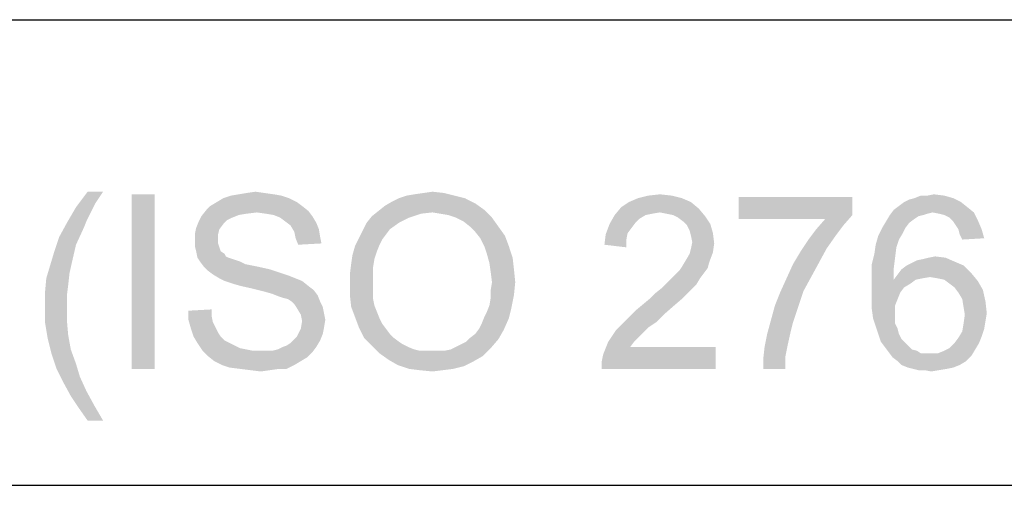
# Paper-space layout '61767N-2-A-2_1_2' of a CAD drawing. Header units: millimetres. Extents: x 0 to 594, y 1 to 420.
# Tile 32 of 83: x 441.41 to 449.88, y 59.66 to 63.66. Entities that reach past the tile are written whole.
import ezdxf

# ---------------------------------------------------------------- set-up
doc = ezdxf.new("R2010")
doc.units = ezdxf.units.MM
doc.header["$LTSCALE"] = 32.67
doc.layers.add('61767N-2-A-2_DXF_FORMAT', color=7, linetype='CONTINUOUS')
doc.layers.add('DETAIL', color=7, linetype='CONTINUOUS')

psp = doc.layouts.new('61767N-2-A-2_1_2')

# ---------------------------------------------------------------- linework, layer by layer
at = {"layer": '61767N-2-A-2_DXF_FORMAT', "color": 2, "linetype": 'Continuous'}
for p, q in [((409, 63.662), (584, 63.662)), ((409, 59.662), (484, 59.662))]:
    psp.add_line(p, q, dxfattribs=at)
at = {"layer": 'DETAIL', "color": 2, "linetype": 'Continuous'}
for points in [[(442.1323, 62.1842), (442.0656, 62.0842), (441.899, 62.0509)], [(442.1323, 62.1842), (441.899, 62.0509), (441.999, 62.1842)], [(442.5767, 62.162), (442.3767, 60.662), (442.3767, 62.162)], [(442.3767, 60.662), (442.5767, 62.162), (442.5767, 60.662)], [(443.599, 62.162), (443.2323, 62.1509), (443.299, 62.162)], [(443.2323, 62.1509), (443.599, 62.162), (443.6656, 62.1509)], [(443.5212, 62.1731), (443.299, 62.162), (443.3656, 62.1731)], [(443.299, 62.162), (443.5212, 62.1731), (443.599, 62.162)], [(443.3656, 62.1731), (443.4434, 62.1842), (443.5212, 62.1731)], [(444.7434, 62.1509), (444.8101, 62.162), (445.0656, 62.1731)], [(444.7434, 62.1509), (445.0656, 62.1731), (445.1545, 62.1509)], [(445.0656, 62.1731), (444.8101, 62.162), (444.8879, 62.1731)], [(444.8879, 62.1731), (444.9656, 62.1842), (445.0656, 62.1731)], [(446.8212, 62.1509), (446.9212, 62.162), (447.0212, 62.1509)], [(449.2212, 62.1509), (449.2767, 62.162), (449.3656, 62.1509)], [(441.899, 62.0509), (442.0656, 62.0842), (442.0212, 61.9953)], [(443.799, 62.0953), (443.0545, 62.062), (443.1101, 62.0953)], [(443.0545, 62.062), (443.799, 62.0953), (443.8434, 62.062)], [(443.7323, 62.1287), (443.1101, 62.0953), (443.1656, 62.1287)], [(443.1101, 62.0953), (443.7323, 62.1287), (443.799, 62.0953)], [(443.6656, 62.1509), (443.1656, 62.1287), (443.2323, 62.1509)], [(443.1656, 62.1287), (443.6656, 62.1509), (443.7323, 62.1287)], [(445.3323, 62.0842), (444.5545, 62.062), (444.6101, 62.0953)], [(444.5545, 62.062), (445.3323, 62.0842), (445.4101, 62.0287)], [(445.2434, 62.1287), (444.6101, 62.0953), (444.6767, 62.1287)], [(444.6101, 62.0953), (445.2434, 62.1287), (445.3323, 62.0842)], [(445.1545, 62.1509), (444.6767, 62.1287), (444.7434, 62.1509)], [(444.6767, 62.1287), (445.1545, 62.1509), (445.2434, 62.1287)], [(447.1879, 62.0953), (446.5879, 62.0509), (446.6545, 62.0953)], [(446.5879, 62.0509), (447.1879, 62.0953), (447.2545, 62.0398)], [(447.1101, 62.1287), (446.6545, 62.0953), (446.7323, 62.1287)], [(446.6545, 62.0953), (447.1101, 62.1287), (447.1879, 62.0953)], [(447.0212, 62.1509), (446.7323, 62.1287), (446.8212, 62.1509)], [(446.7323, 62.1287), (447.0212, 62.1509), (447.1101, 62.1287)], [(448.5767, 62.1398), (448.5767, 61.9842), (447.599, 61.9509)], [(448.5767, 62.1398), (447.599, 61.9509), (447.599, 62.1398)], [(449.5101, 62.0953), (448.9767, 62.062), (449.0212, 62.0953)], [(448.9767, 62.062), (449.5101, 62.0953), (449.5656, 62.0509)], [(449.0212, 62.0953), (449.0656, 62.1176), (449.4434, 62.1287)], [(449.0212, 62.0953), (449.4434, 62.1287), (449.5101, 62.0953)], [(449.4434, 62.1287), (449.0656, 62.1176), (449.1101, 62.1287)], [(449.2212, 62.1509), (449.3656, 62.1509), (449.1101, 62.1287)], [(449.2212, 62.1509), (449.1101, 62.1287), (449.1656, 62.1509)], [(449.1101, 62.1287), (449.3656, 62.1509), (449.4434, 62.1287)], [(442.0212, 61.9953), (441.8212, 61.9176), (441.899, 62.0509)], [(442.0212, 61.9953), (441.9879, 61.9287), (441.8212, 61.9176)], [(443.4545, 62.0064), (442.9767, 61.9731), (443.0212, 62.0287)], [(443.4545, 62.0064), (443.3656, 61.9953), (442.9767, 61.9731)], [(443.3656, 61.9953), (443.299, 61.9842), (442.9767, 61.9731)], [(443.8434, 62.062), (443.0212, 62.0287), (443.0545, 62.062)], [(443.0212, 62.0287), (443.8434, 62.062), (443.899, 62.0176)], [(443.0212, 62.0287), (443.899, 62.0176), (443.4545, 62.0064)], [(443.5323, 61.9953), (443.4545, 62.0064), (443.899, 62.0176)], [(443.599, 61.9842), (443.5323, 61.9953), (443.899, 62.0176)], [(443.599, 61.9842), (443.899, 62.0176), (443.9323, 61.9731)], [(444.9656, 62.0064), (444.4434, 61.9731), (444.499, 62.0176)], [(444.9656, 62.0064), (444.8656, 61.9953), (444.4434, 61.9731)], [(444.4434, 61.9731), (444.8656, 61.9953), (444.7656, 61.962)], [(445.4101, 62.0287), (444.499, 62.0176), (444.5545, 62.062)], [(444.9656, 62.0064), (444.499, 62.0176), (445.4101, 62.0287)], [(445.0323, 61.9953), (444.9656, 62.0064), (445.4101, 62.0287)], [(445.099, 61.9842), (445.0323, 61.9953), (445.4101, 62.0287)], [(445.1656, 61.962), (445.099, 61.9842), (445.4101, 62.0287)], [(445.1656, 61.962), (445.4101, 62.0287), (445.4767, 61.962)], [(447.2545, 62.0398), (446.5323, 61.9842), (446.5879, 62.0509)], [(447.2545, 62.0398), (446.9212, 62.0064), (446.5323, 61.9842)], [(446.9212, 62.0064), (446.8545, 61.9953), (446.5323, 61.9842)], [(446.5323, 61.9842), (446.8545, 61.9953), (446.799, 61.9842)], [(446.9767, 61.9953), (446.9212, 62.0064), (447.2545, 62.0398)], [(447.0323, 61.9842), (446.9767, 61.9953), (447.2545, 62.0398)], [(447.0323, 61.9842), (447.2545, 62.0398), (447.3101, 61.9731)], [(449.2656, 62.0064), (448.899, 61.9842), (448.9323, 62.0287)], [(449.2656, 62.0064), (449.2212, 61.9953), (448.899, 61.9842)], [(448.899, 61.9842), (449.2212, 61.9953), (449.1879, 61.9842)], [(449.5656, 62.0509), (448.9323, 62.0287), (448.9767, 62.062)], [(449.2656, 62.0064), (448.9323, 62.0287), (449.5656, 62.0509)], [(449.2656, 62.0064), (449.5656, 62.0509), (449.6212, 62.0064)], [(449.6212, 62.0064), (449.3212, 61.9953), (449.2656, 62.0064)], [(449.3656, 61.9842), (449.3212, 61.9953), (449.6212, 62.0064)], [(449.4101, 61.962), (449.3656, 61.9842), (449.6212, 62.0064)], [(449.4101, 61.962), (449.6212, 62.0064), (449.6545, 61.9398)], [(441.9656, 61.8731), (441.7545, 61.7953), (441.8212, 61.9176)], [(441.8212, 61.9176), (441.9879, 61.9287), (441.9656, 61.8731)], [(443.1656, 61.9064), (442.9323, 61.8731), (442.9545, 61.9287)], [(442.9323, 61.8731), (443.1656, 61.9064), (443.1323, 61.862)], [(443.2434, 61.962), (442.9545, 61.9287), (442.9767, 61.9731)], [(443.2434, 61.962), (443.199, 61.9398), (442.9545, 61.9287)], [(442.9545, 61.9287), (443.199, 61.9398), (443.1656, 61.9064)], [(442.9767, 61.9731), (443.299, 61.9842), (443.2434, 61.962)], [(443.9323, 61.9731), (443.6545, 61.962), (443.599, 61.9842)], [(443.699, 61.9287), (443.6545, 61.962), (443.9323, 61.9731)], [(443.699, 61.9287), (443.9323, 61.9731), (443.9656, 61.9176)], [(443.9656, 61.9176), (443.7434, 61.8953), (443.699, 61.9287)], [(443.7434, 61.8953), (443.9656, 61.9176), (443.9879, 61.862)], [(444.6767, 61.9176), (444.599, 61.862), (444.3656, 61.8509)], [(444.6767, 61.9176), (444.3656, 61.8509), (444.399, 61.9176)], [(444.7656, 61.962), (444.399, 61.9176), (444.4434, 61.9731)], [(444.399, 61.9176), (444.7656, 61.962), (444.6767, 61.9176)], [(445.4767, 61.962), (445.2323, 61.9287), (445.1656, 61.962)], [(445.2879, 61.8842), (445.2323, 61.9287), (445.4767, 61.962)], [(445.2879, 61.8842), (445.4767, 61.962), (445.5323, 61.8842)], [(446.6767, 61.8731), (446.4545, 61.8176), (446.4879, 61.9064)], [(446.799, 61.9842), (446.7434, 61.9509), (446.4879, 61.9064)], [(446.799, 61.9842), (446.4879, 61.9064), (446.5323, 61.9842)], [(446.7434, 61.9509), (446.7101, 61.9176), (446.4879, 61.9064)], [(446.4879, 61.9064), (446.7101, 61.9176), (446.6767, 61.8731)], [(447.3101, 61.9731), (447.0767, 61.962), (447.0323, 61.9842)], [(447.1212, 61.9287), (447.0767, 61.962), (447.3101, 61.9731)], [(447.1212, 61.9287), (447.3101, 61.9731), (447.3545, 61.9064)], [(447.3545, 61.9064), (447.1545, 61.8953), (447.1212, 61.9287)], [(447.1767, 61.8509), (447.1545, 61.8953), (447.3545, 61.9064)], [(447.1767, 61.8509), (447.3545, 61.9064), (447.3767, 61.8287)], [(448.3434, 61.9509), (447.599, 61.9509), (448.5767, 61.9842)], [(448.499, 61.8953), (448.2656, 61.862), (448.3434, 61.9509)], [(448.3434, 61.9509), (448.5767, 61.9842), (448.499, 61.8953)], [(449.0656, 61.9176), (448.8323, 61.8731), (448.8656, 61.9287)], [(448.8323, 61.8731), (449.0656, 61.9176), (449.0323, 61.8731)], [(449.1879, 61.9842), (449.1434, 61.9731), (448.8656, 61.9287)], [(449.1879, 61.9842), (448.8656, 61.9287), (448.899, 61.9842)], [(449.1434, 61.9731), (449.1101, 61.9509), (448.8656, 61.9287)], [(448.8656, 61.9287), (449.1101, 61.9509), (449.0656, 61.9176)], [(449.6545, 61.9398), (449.4434, 61.9287), (449.4101, 61.962)], [(449.4656, 61.8953), (449.4434, 61.9287), (449.6545, 61.9398)], [(449.4879, 61.862), (449.4656, 61.8953), (449.6545, 61.9398)], [(449.4879, 61.862), (449.6545, 61.9398), (449.6879, 61.862)], [(441.7545, 61.7953), (441.9656, 61.8731), (441.899, 61.7287)], [(443.1323, 61.862), (442.9212, 61.8176), (442.9323, 61.8731)], [(442.9212, 61.8176), (443.1323, 61.862), (443.1212, 61.8176)], [(443.1212, 61.8176), (443.1212, 61.7731), (442.9212, 61.762)], [(443.1212, 61.8176), (442.9212, 61.762), (442.9212, 61.8176)], [(443.9879, 61.862), (443.7767, 61.8398), (443.7434, 61.8953)], [(443.7767, 61.8398), (443.9879, 61.862), (443.999, 61.7953)], [(443.999, 61.7953), (443.7879, 61.7842), (443.7767, 61.8398)], [(444.5656, 61.8176), (444.3323, 61.7842), (444.3656, 61.8509)], [(444.3323, 61.7842), (444.5656, 61.8176), (444.5323, 61.7731)], [(444.3656, 61.8509), (444.599, 61.862), (444.5656, 61.8176)], [(445.5323, 61.8842), (445.3323, 61.8398), (445.2879, 61.8842)], [(445.3323, 61.8398), (445.5323, 61.8842), (445.5879, 61.8064)], [(445.5879, 61.8064), (445.3767, 61.7842), (445.3323, 61.8398)], [(446.6323, 61.7731), (446.4434, 61.7287), (446.4545, 61.8176)], [(446.6767, 61.8731), (446.6434, 61.8287), (446.4545, 61.8176)], [(446.4545, 61.8176), (446.6434, 61.8287), (446.6323, 61.7731)], [(447.3767, 61.8287), (447.1879, 61.8064), (447.1767, 61.8509)], [(447.199, 61.7509), (447.1879, 61.8064), (447.3767, 61.8287)], [(447.199, 61.7509), (447.3767, 61.8287), (447.3879, 61.7398)], [(448.4323, 61.8064), (448.199, 61.7731), (448.2656, 61.862)], [(448.2656, 61.862), (448.499, 61.8953), (448.4323, 61.8064)], [(449.0323, 61.8731), (449.0101, 61.8287), (448.799, 61.8064)], [(449.0323, 61.8731), (448.799, 61.8064), (448.8323, 61.8731)], [(448.799, 61.8064), (449.0101, 61.8287), (448.9767, 61.7731)], [(449.6879, 61.862), (449.499, 61.8176), (449.4879, 61.862)], [(449.499, 61.8176), (449.6879, 61.862), (449.7101, 61.7842)], [(449.7101, 61.7842), (449.5212, 61.7731), (449.499, 61.8176)], [(441.899, 61.7287), (441.7101, 61.662), (441.7545, 61.7953)], [(442.9212, 61.762), (443.1212, 61.7731), (443.1212, 61.7398)], [(443.1212, 61.7398), (442.9212, 61.7176), (442.9212, 61.762)], [(442.9212, 61.7176), (443.1212, 61.7398), (443.1323, 61.7064)], [(443.7879, 61.7842), (443.999, 61.7953), (444.0101, 61.7398)], [(444.0101, 61.7398), (443.8101, 61.7287), (443.7879, 61.7842)], [(444.5323, 61.7731), (444.299, 61.7176), (444.3323, 61.7842)], [(444.5323, 61.7731), (444.5101, 61.7287), (444.299, 61.7176)], [(445.4101, 61.7176), (445.3767, 61.7842), (445.5879, 61.8064)], [(445.4101, 61.7176), (445.5879, 61.8064), (445.6212, 61.7176)], [(446.4434, 61.7287), (446.6323, 61.7731), (446.6323, 61.7064)], [(447.3879, 61.7398), (447.1879, 61.6953), (447.199, 61.7509)], [(447.1879, 61.6953), (447.3879, 61.7398), (447.3767, 61.662)], [(448.3545, 61.6953), (448.1323, 61.6731), (448.199, 61.7731)], [(448.199, 61.7731), (448.4323, 61.8064), (448.3545, 61.6953)], [(448.9767, 61.7731), (448.7767, 61.7287), (448.799, 61.8064)], [(448.7767, 61.7287), (448.9767, 61.7731), (448.9545, 61.7064)], [(441.8656, 61.5842), (441.6767, 61.5509), (441.7101, 61.662)], [(441.7101, 61.662), (441.899, 61.7287), (441.8656, 61.5842)], [(443.1323, 61.7064), (442.9323, 61.6731), (442.9212, 61.7176)], [(442.9323, 61.6731), (443.1323, 61.7064), (443.1434, 61.6731)], [(443.1434, 61.6731), (442.9434, 61.6176), (442.9323, 61.6731)], [(443.1434, 61.6731), (443.1767, 61.6509), (442.9434, 61.6176)], [(443.1767, 61.6509), (443.1879, 61.6287), (442.9434, 61.6176)], [(444.4879, 61.6731), (444.2767, 61.6398), (444.299, 61.7176)], [(444.2767, 61.6398), (444.4879, 61.6731), (444.4656, 61.6064)], [(444.299, 61.7176), (444.5101, 61.7287), (444.4879, 61.6731)], [(445.6212, 61.7176), (445.4323, 61.6509), (445.4101, 61.7176)], [(445.4323, 61.6509), (445.6212, 61.7176), (445.6545, 61.6176)], [(445.6545, 61.6176), (445.4545, 61.5731), (445.4323, 61.6509)], [(447.1434, 61.5953), (447.1767, 61.6509), (447.3767, 61.662)], [(447.1434, 61.5953), (447.3767, 61.662), (447.3434, 61.5731)], [(447.3767, 61.662), (447.1767, 61.6509), (447.1879, 61.6953)], [(448.2879, 61.5731), (448.0656, 61.562), (448.1323, 61.6731)], [(448.1323, 61.6731), (448.3545, 61.6953), (448.2879, 61.5731)], [(448.9434, 61.6176), (448.7434, 61.562), (448.7656, 61.6509)], [(448.9545, 61.7064), (448.7656, 61.6509), (448.7767, 61.7287)], [(448.7656, 61.6509), (448.9545, 61.7064), (448.9434, 61.6176)], [(441.6767, 61.5509), (441.8656, 61.5842), (441.8434, 61.4842)], [(442.9434, 61.6176), (443.1879, 61.6287), (443.2101, 61.6176)], [(443.2101, 61.6176), (442.9656, 61.5842), (442.9434, 61.6176)], [(443.2101, 61.6176), (443.2434, 61.6064), (442.9656, 61.5842)], [(443.2434, 61.6064), (443.2767, 61.5953), (442.9656, 61.5842)], [(442.9656, 61.5842), (443.2767, 61.5953), (443.3101, 61.5842)], [(443.3101, 61.5842), (442.999, 61.5398), (442.9656, 61.5842)], [(443.3101, 61.5842), (443.3545, 61.562), (442.999, 61.5398)], [(444.4656, 61.6064), (444.2656, 61.562), (444.2767, 61.6398)], [(444.2656, 61.562), (444.4656, 61.6064), (444.4545, 61.5398)], [(445.4545, 61.5731), (445.6545, 61.6176), (445.6656, 61.5176)], [(445.6656, 61.5176), (445.4656, 61.4953), (445.4545, 61.5731)], [(447.3434, 61.5731), (447.1101, 61.5398), (447.1434, 61.5953)], [(447.1101, 61.5398), (447.3434, 61.5731), (447.3323, 61.5287)], [(448.0656, 61.562), (448.2879, 61.5731), (448.2212, 61.4509)], [(448.7434, 61.562), (448.9434, 61.6176), (448.9323, 61.5287)], [(449.0434, 61.5509), (449.0879, 61.5731), (449.4545, 61.5842)], [(449.0434, 61.5509), (449.4545, 61.5842), (449.5323, 61.5509)], [(449.4545, 61.5842), (449.0879, 61.5731), (449.1323, 61.5953)], [(449.1323, 61.5953), (449.1879, 61.6064), (449.3767, 61.6176)], [(449.1323, 61.5953), (449.3767, 61.6176), (449.4545, 61.5842)], [(449.3767, 61.6176), (449.1879, 61.6064), (449.2323, 61.6176)], [(449.2323, 61.6176), (449.2879, 61.6287), (449.3767, 61.6176)], [(441.8434, 61.4842), (441.6434, 61.4398), (441.6767, 61.5509)], [(441.6434, 61.4398), (441.8434, 61.4842), (441.8323, 61.3842)], [(443.3545, 61.562), (443.4101, 61.5509), (442.999, 61.5398)], [(442.999, 61.5398), (443.4101, 61.5509), (443.4656, 61.5398)], [(443.4656, 61.5398), (443.0323, 61.5064), (442.999, 61.5398)], [(443.4656, 61.5398), (443.5656, 61.5176), (443.0323, 61.5064)], [(443.0323, 61.5064), (443.5656, 61.5176), (443.6656, 61.4842)], [(443.6656, 61.4842), (443.0767, 61.4731), (443.0323, 61.5064)], [(443.0767, 61.4731), (443.6656, 61.4842), (443.7323, 61.462)], [(444.4545, 61.5398), (444.2545, 61.4731), (444.2656, 61.562)], [(444.2545, 61.4731), (444.4545, 61.5398), (444.4545, 61.462)], [(445.4767, 61.4064), (445.4656, 61.4953), (445.6656, 61.5176)], [(445.4767, 61.4064), (445.6656, 61.5176), (445.6767, 61.4064)], [(447.0212, 61.4398), (447.0545, 61.4731), (447.299, 61.4842)], [(447.0212, 61.4398), (447.299, 61.4842), (447.2656, 61.4398)], [(447.299, 61.4842), (447.0545, 61.4731), (447.0879, 61.5064)], [(447.3323, 61.5287), (447.0879, 61.5064), (447.1101, 61.5398)], [(447.0879, 61.5064), (447.3323, 61.5287), (447.299, 61.4842)], [(448.2212, 61.4509), (448.0101, 61.4398), (448.0656, 61.562)], [(448.9323, 61.5287), (448.7434, 61.462), (448.7434, 61.562)], [(448.7434, 61.462), (448.9323, 61.5287), (448.9323, 61.4287)], [(449.599, 61.4842), (448.9656, 61.4731), (448.999, 61.5176)], [(449.2434, 61.4509), (448.9656, 61.4731), (449.599, 61.4842)], [(449.5323, 61.5509), (448.999, 61.5176), (449.0434, 61.5509)], [(448.999, 61.5176), (449.5323, 61.5509), (449.599, 61.4842)], [(449.3101, 61.4398), (449.2434, 61.4509), (449.599, 61.4842)], [(449.3656, 61.4287), (449.3101, 61.4398), (449.599, 61.4842)], [(449.3656, 61.4287), (449.599, 61.4842), (449.6545, 61.4176)], [(441.8323, 61.3842), (441.6323, 61.3176), (441.6434, 61.4398)], [(443.7323, 61.462), (443.1323, 61.4398), (443.0767, 61.4731)], [(443.1323, 61.4398), (443.7323, 61.462), (443.7879, 61.4398)], [(443.7879, 61.4398), (443.1767, 61.4176), (443.1323, 61.4398)], [(443.1767, 61.4176), (443.7879, 61.4398), (443.8434, 61.4176)], [(443.8434, 61.4176), (443.2434, 61.3953), (443.1767, 61.4176)], [(443.3212, 61.3731), (443.2434, 61.3953), (443.8434, 61.4176)], [(443.3212, 61.3731), (443.8434, 61.4176), (443.899, 61.3731)], [(444.4545, 61.462), (444.2545, 61.3842), (444.2545, 61.4731)], [(444.2545, 61.3842), (444.4545, 61.462), (444.4545, 61.3842)], [(445.6767, 61.4064), (445.4656, 61.3398), (445.4767, 61.4064)], [(445.4656, 61.3398), (445.6767, 61.4064), (445.6656, 61.2953)], [(447.2323, 61.3842), (446.9434, 61.362), (446.9879, 61.4064)], [(447.2656, 61.4398), (446.9879, 61.4064), (447.0212, 61.4398)], [(446.9879, 61.4064), (447.2656, 61.4398), (447.2323, 61.3842)], [(448.1545, 61.3287), (447.9545, 61.3176), (448.0101, 61.4398)], [(448.0101, 61.4398), (448.2212, 61.4509), (448.1545, 61.3287)], [(448.9323, 61.4287), (448.7434, 61.362), (448.7434, 61.462)], [(449.1212, 61.4287), (449.0767, 61.3953), (448.7434, 61.362)], [(448.9323, 61.4287), (449.1212, 61.4287), (448.7434, 61.362)], [(448.7434, 61.362), (449.0767, 61.3953), (449.0212, 61.362)], [(449.2434, 61.4509), (448.9323, 61.4287), (448.9656, 61.4731)], [(449.2434, 61.4509), (449.1767, 61.4398), (448.9323, 61.4287)], [(448.9323, 61.4287), (449.1767, 61.4398), (449.1212, 61.4287)], [(449.6545, 61.4176), (449.4101, 61.3953), (449.3656, 61.4287)], [(449.4545, 61.362), (449.4101, 61.3953), (449.6545, 61.4176)], [(449.4545, 61.362), (449.6545, 61.4176), (449.699, 61.3398)], [(441.6323, 61.3176), (441.8323, 61.3842), (441.8212, 61.2953)], [(441.8212, 61.2953), (441.6323, 61.1953), (441.6323, 61.3176)], [(443.899, 61.3731), (443.4212, 61.3509), (443.3212, 61.3731)], [(443.4212, 61.3509), (443.899, 61.3731), (443.9434, 61.3398)], [(443.9434, 61.3398), (443.5101, 61.3287), (443.4212, 61.3509)], [(443.5879, 61.3064), (443.5101, 61.3287), (443.9434, 61.3398)], [(443.5879, 61.3064), (443.9434, 61.3398), (443.9767, 61.2953)], [(444.4545, 61.3842), (444.4545, 61.3176), (444.2545, 61.2953)], [(444.4545, 61.3842), (444.2545, 61.2953), (444.2545, 61.3842)], [(444.2545, 61.2953), (444.4545, 61.3176), (444.4545, 61.262)], [(445.6656, 61.2953), (445.4656, 61.2731), (445.4656, 61.3398)], [(446.8434, 61.2731), (446.8879, 61.3176), (447.1879, 61.3398)], [(446.8434, 61.2731), (447.1879, 61.3398), (447.1212, 61.2731)], [(447.1879, 61.3398), (446.8879, 61.3176), (446.9434, 61.362)], [(446.9434, 61.362), (447.2323, 61.3842), (447.1879, 61.3398)], [(447.9101, 61.2064), (447.9545, 61.3176), (448.1545, 61.3287)], [(447.9101, 61.2064), (448.1545, 61.3287), (448.1101, 61.1953)], [(449.0212, 61.362), (448.9879, 61.3176), (448.7434, 61.262)], [(449.0212, 61.362), (448.7434, 61.262), (448.7434, 61.362)], [(448.7434, 61.262), (448.9879, 61.3176), (448.9656, 61.262)], [(449.699, 61.3398), (449.4879, 61.3176), (449.4545, 61.362)], [(449.5212, 61.262), (449.4879, 61.3176), (449.699, 61.3398)], [(449.5212, 61.262), (449.699, 61.3398), (449.7212, 61.2398)], [(441.6323, 61.1953), (441.8212, 61.2953), (441.8212, 61.1953)], [(443.9767, 61.2953), (443.6434, 61.2842), (443.5879, 61.3064)], [(443.6767, 61.2731), (443.6434, 61.2842), (443.9767, 61.2953)], [(443.7212, 61.262), (443.6767, 61.2731), (443.9767, 61.2953)], [(443.7545, 61.2398), (443.7212, 61.262), (443.9767, 61.2953)], [(443.7545, 61.2398), (443.9767, 61.2953), (443.999, 61.2398)], [(443.999, 61.2398), (443.7767, 61.2176), (443.7545, 61.2398)], [(443.7767, 61.2176), (443.999, 61.2398), (444.0212, 61.1953)], [(444.4545, 61.262), (444.2656, 61.1953), (444.2545, 61.2953)], [(444.4545, 61.262), (444.4656, 61.2064), (444.2656, 61.1953)], [(445.4545, 61.2064), (445.4656, 61.2731), (445.6656, 61.2953)], [(445.4545, 61.2064), (445.6656, 61.2953), (445.6434, 61.1842)], [(447.1212, 61.2731), (446.7767, 61.2176), (446.8434, 61.2731)], [(446.7767, 61.2176), (447.1212, 61.2731), (447.0434, 61.2064)], [(448.9656, 61.262), (448.9434, 61.2064), (448.7434, 61.1731)], [(448.9656, 61.262), (448.7434, 61.1731), (448.7434, 61.262)], [(449.7212, 61.2398), (449.5323, 61.1953), (449.5212, 61.262)], [(449.5323, 61.1953), (449.7212, 61.2398), (449.7323, 61.1398)], [(441.8212, 61.1953), (441.8212, 61.0731), (441.6323, 61.062)], [(441.8212, 61.1953), (441.6323, 61.062), (441.6323, 61.1953)], [(442.8656, 61.162), (443.0656, 61.1731), (443.0656, 61.1176)], [(443.0656, 61.1176), (442.8656, 61.0842), (442.8656, 61.162)], [(444.0212, 61.1953), (443.799, 61.1842), (443.7767, 61.2176)], [(443.799, 61.1842), (444.0212, 61.1953), (444.0323, 61.1398)], [(444.0323, 61.1398), (443.8323, 61.1287), (443.799, 61.1842)], [(443.8323, 61.1287), (444.0323, 61.1398), (444.0434, 61.0842)], [(444.2656, 61.1953), (444.4656, 61.2064), (444.4879, 61.1509)], [(444.4879, 61.1509), (444.299, 61.1064), (444.2656, 61.1953)], [(444.299, 61.1064), (444.4879, 61.1509), (444.5101, 61.0953)], [(445.4101, 61.1064), (445.4323, 61.1509), (445.6434, 61.1842)], [(445.4101, 61.1064), (445.6434, 61.1842), (445.6212, 61.0953)], [(445.6434, 61.1842), (445.4323, 61.1509), (445.4545, 61.2064)], [(446.9545, 61.1287), (446.6434, 61.0953), (446.7101, 61.162)], [(447.0434, 61.2064), (446.7101, 61.162), (446.7767, 61.2176)], [(446.7101, 61.162), (447.0434, 61.2064), (446.9545, 61.1287)], [(448.1101, 61.1953), (447.8767, 61.0842), (447.9101, 61.2064)], [(447.8767, 61.0842), (448.1101, 61.1953), (448.0656, 61.062)], [(448.7434, 61.1731), (448.9434, 61.2064), (448.9434, 61.1398)], [(448.9434, 61.1398), (448.7545, 61.0953), (448.7434, 61.1731)], [(448.7545, 61.0953), (448.9434, 61.1398), (448.9434, 61.0953)], [(449.7323, 61.1398), (449.5434, 61.1287), (449.5323, 61.1953)], [(449.5434, 61.1287), (449.7323, 61.1398), (449.7212, 61.0731)], [(441.6323, 61.062), (441.8212, 61.0731), (441.8323, 60.9509)], [(441.8323, 60.9509), (441.6545, 60.9287), (441.6323, 61.062)], [(442.8656, 61.0842), (443.0656, 61.1176), (443.0767, 61.062)], [(443.0767, 61.062), (442.8879, 61.0064), (442.8656, 61.0842)], [(443.0767, 61.062), (443.099, 61.0176), (442.8879, 61.0064)], [(444.0434, 61.0842), (443.8434, 61.0731), (443.8323, 61.1287)], [(444.0323, 61.0176), (443.8323, 61.0064), (443.8434, 61.0731)], [(443.8434, 61.0731), (444.0434, 61.0842), (444.0323, 61.0176)], [(444.5101, 61.0953), (444.3323, 61.0176), (444.299, 61.1064)], [(444.5101, 61.0953), (444.5323, 61.0509), (444.3323, 61.0176)], [(445.3656, 61.0064), (445.3879, 61.0509), (445.6212, 61.0953)], [(445.3656, 61.0064), (445.6212, 61.0953), (445.5767, 60.9953)], [(445.6212, 61.0953), (445.3879, 61.0509), (445.4101, 61.1064)], [(446.8879, 61.062), (446.5879, 61.0398), (446.6434, 61.0953)], [(446.5879, 61.0398), (446.8879, 61.062), (446.8212, 61.0176)], [(446.6434, 61.0953), (446.9545, 61.1287), (446.8879, 61.062)], [(448.0656, 61.062), (447.8434, 60.962), (447.8767, 61.0842)], [(448.0656, 61.062), (448.0434, 60.9731), (447.8434, 60.962)], [(448.9434, 61.0953), (448.7767, 61.0287), (448.7545, 61.0953)], [(448.9434, 61.0953), (448.9434, 61.0509), (448.7767, 61.0287)], [(449.7212, 61.0731), (449.5323, 61.0509), (449.5434, 61.1287)], [(449.5323, 61.0509), (449.7212, 61.0731), (449.7101, 61.0064)], [(442.8879, 61.0064), (443.099, 61.0176), (443.1212, 60.9731)], [(443.1212, 60.9731), (442.9101, 60.9398), (442.8879, 61.0064)], [(442.9101, 60.9398), (443.1212, 60.9731), (443.1434, 60.9398)], [(444.0212, 60.962), (443.799, 60.9398), (443.8323, 61.0064)], [(443.8323, 61.0064), (444.0323, 61.0176), (444.0212, 60.962)], [(444.3323, 61.0176), (444.5323, 61.0509), (444.5656, 61.0064)], [(444.5656, 61.0064), (444.3767, 60.9287), (444.3323, 61.0176)], [(444.5656, 61.0064), (444.599, 60.962), (444.3767, 60.9287)], [(445.2879, 60.9287), (445.3323, 60.962), (445.5767, 60.9953)], [(445.2879, 60.9287), (445.5767, 60.9953), (445.5323, 60.9176)], [(445.5767, 60.9953), (445.3323, 60.962), (445.3656, 61.0064)], [(446.7767, 60.9731), (446.4767, 60.8953), (446.5434, 60.9953)], [(446.7767, 60.9731), (446.7434, 60.9398), (446.4767, 60.8953)], [(446.8212, 61.0176), (446.5434, 60.9953), (446.5879, 61.0398)], [(446.5434, 60.9953), (446.8212, 61.0176), (446.7767, 60.9731)], [(447.8434, 60.962), (448.0434, 60.9731), (448.0212, 60.8731)], [(448.7767, 61.0287), (448.9434, 61.0509), (448.9656, 61.0064)], [(448.9656, 61.0064), (448.799, 60.962), (448.7767, 61.0287)], [(448.799, 60.962), (448.9656, 61.0064), (448.9767, 60.962)], [(449.6879, 60.9398), (449.4879, 60.9287), (449.5212, 60.9842)], [(449.7101, 61.0064), (449.5212, 60.9842), (449.5323, 61.0509)], [(449.5212, 60.9842), (449.7101, 61.0064), (449.6879, 60.9398)], [(441.6545, 60.9287), (441.8323, 60.9509), (441.8545, 60.8287)], [(441.8545, 60.8287), (441.6879, 60.7953), (441.6545, 60.9287)], [(443.1434, 60.9398), (442.9434, 60.8842), (442.9101, 60.9398)], [(443.1434, 60.9398), (443.1767, 60.9064), (442.9434, 60.8842)], [(442.9434, 60.8842), (443.1767, 60.9064), (443.2212, 60.8842)], [(443.6767, 60.8509), (443.7101, 60.862), (443.999, 60.9064)], [(443.6767, 60.8509), (443.999, 60.9064), (443.9656, 60.8509)], [(443.7101, 60.862), (443.7434, 60.8842), (443.999, 60.9064)], [(443.999, 60.9064), (443.7434, 60.8842), (443.7767, 60.9176)], [(443.7767, 60.9176), (443.799, 60.9398), (444.0212, 60.962)], [(443.7767, 60.9176), (444.0212, 60.962), (443.999, 60.9064)], [(444.3767, 60.9287), (444.599, 60.962), (444.6323, 60.9287)], [(444.6323, 60.9287), (444.4434, 60.862), (444.3767, 60.9287)], [(444.6323, 60.9287), (444.6767, 60.8953), (444.4434, 60.862)], [(444.6767, 60.8953), (444.7101, 60.8731), (444.4434, 60.862)], [(445.1656, 60.8509), (445.2101, 60.8731), (445.5323, 60.9176)], [(445.1656, 60.8509), (445.5323, 60.9176), (445.4656, 60.8398)], [(445.2101, 60.8731), (445.2545, 60.8953), (445.5323, 60.9176)], [(445.5323, 60.9176), (445.2545, 60.8953), (445.2879, 60.9287)], [(446.699, 60.8953), (446.6656, 60.8509), (446.4323, 60.7842)], [(446.699, 60.8953), (446.4323, 60.7842), (446.4767, 60.8953)], [(446.4767, 60.8953), (446.7434, 60.9398), (446.699, 60.8953)], [(448.0212, 60.8731), (447.8212, 60.8509), (447.8434, 60.962)], [(448.9767, 60.962), (448.8212, 60.8953), (448.799, 60.962)], [(448.9767, 60.962), (448.999, 60.9176), (448.8212, 60.8953)], [(448.8212, 60.8953), (448.999, 60.9176), (449.0323, 60.8842)], [(449.0323, 60.8842), (448.8545, 60.8509), (448.8212, 60.8953)], [(449.4545, 60.8842), (449.4879, 60.9287), (449.6879, 60.9398)], [(449.4545, 60.8842), (449.6879, 60.9398), (449.6656, 60.8842)], [(441.6879, 60.7953), (441.8545, 60.8287), (441.899, 60.7064)], [(443.2212, 60.8842), (442.9879, 60.8176), (442.9434, 60.8842)], [(443.2212, 60.8842), (443.2656, 60.862), (442.9879, 60.8176)], [(443.2656, 60.862), (443.3101, 60.8398), (442.9879, 60.8176)], [(443.3101, 60.8398), (443.3656, 60.8287), (442.9879, 60.8176)], [(442.9879, 60.8176), (443.3656, 60.8287), (443.4212, 60.8176)], [(443.4212, 60.8176), (443.0323, 60.7731), (442.9879, 60.8176)], [(443.5879, 60.8176), (443.9323, 60.8064), (443.0323, 60.7731)], [(443.5323, 60.8176), (443.5879, 60.8176), (443.0323, 60.7731)], [(443.4879, 60.8176), (443.5323, 60.8176), (443.0323, 60.7731)], [(443.4212, 60.8176), (443.4879, 60.8176), (443.0323, 60.7731)], [(443.0323, 60.7731), (443.9323, 60.8064), (443.8879, 60.762)], [(443.5879, 60.8176), (443.6323, 60.8287), (443.9656, 60.8509)], [(443.5879, 60.8176), (443.9656, 60.8509), (443.9323, 60.8064)], [(443.9656, 60.8509), (443.6323, 60.8287), (443.6767, 60.8509)], [(444.4434, 60.862), (444.7101, 60.8731), (444.7545, 60.8509)], [(444.7545, 60.8509), (444.5101, 60.7953), (444.4434, 60.862)], [(444.7545, 60.8509), (444.8101, 60.8287), (444.5101, 60.7953)], [(444.8101, 60.8287), (444.8545, 60.8176), (444.5101, 60.7953)], [(445.0101, 60.8176), (445.0656, 60.8176), (444.5101, 60.7953)], [(444.9545, 60.8176), (445.0101, 60.8176), (444.5101, 60.7953)], [(444.9101, 60.8176), (444.9545, 60.8176), (444.5101, 60.7953)], [(444.8545, 60.8176), (444.9101, 60.8176), (444.5101, 60.7953)], [(445.399, 60.7731), (444.5101, 60.7953), (445.0656, 60.8176)], [(445.0656, 60.8176), (445.1212, 60.8287), (445.4656, 60.8398)], [(445.0656, 60.8176), (445.4656, 60.8398), (445.399, 60.7731)], [(445.4656, 60.8398), (445.1212, 60.8287), (445.1656, 60.8509)], [(446.4212, 60.7287), (446.4323, 60.7842), (447.399, 60.8509)], [(446.4212, 60.662), (446.4212, 60.7287), (447.399, 60.8509)], [(446.4212, 60.662), (447.399, 60.8509), (447.399, 60.662)], [(446.6656, 60.8509), (447.399, 60.8509), (446.4323, 60.7842)], [(447.999, 60.762), (447.8101, 60.7509), (447.8212, 60.8509)], [(447.8212, 60.8509), (448.0212, 60.8731), (447.999, 60.762)], [(449.0323, 60.8842), (449.0545, 60.862), (448.8545, 60.8509)], [(448.8545, 60.8509), (449.0545, 60.862), (449.0879, 60.8287)], [(449.0879, 60.8287), (448.8879, 60.8064), (448.8545, 60.8509)], [(449.0879, 60.8287), (449.1323, 60.8176), (448.8879, 60.8064)], [(448.8879, 60.8064), (449.1323, 60.8176), (449.1656, 60.7953)], [(449.1656, 60.7953), (448.9212, 60.762), (448.8879, 60.8064)], [(449.3101, 60.7953), (449.3656, 60.8176), (449.6323, 60.8287)], [(449.3101, 60.7953), (449.6323, 60.8287), (449.599, 60.7731)], [(449.6323, 60.8287), (449.3656, 60.8176), (449.4101, 60.8398)], [(449.6656, 60.8842), (449.4101, 60.8398), (449.4545, 60.8842)], [(449.4101, 60.8398), (449.6656, 60.8842), (449.6323, 60.8287)], [(441.899, 60.7064), (441.7323, 60.662), (441.6879, 60.7953)], [(443.8879, 60.762), (443.0879, 60.7287), (443.0323, 60.7731)], [(443.0879, 60.7287), (443.8879, 60.762), (443.8323, 60.7287)], [(443.8323, 60.7287), (443.1545, 60.6953), (443.0879, 60.7287)], [(443.1545, 60.6953), (443.8323, 60.7287), (443.7767, 60.6953)], [(445.399, 60.7731), (444.5879, 60.7398), (444.5101, 60.7953)], [(444.5879, 60.7398), (445.399, 60.7731), (445.3212, 60.7287)], [(445.3212, 60.7287), (444.6656, 60.6953), (444.5879, 60.7398)], [(444.6656, 60.6953), (445.3212, 60.7287), (445.2323, 60.6842)], [(447.8101, 60.662), (447.8101, 60.7509), (447.999, 60.762)], [(447.8101, 60.662), (447.999, 60.762), (447.999, 60.662)], [(449.3101, 60.7953), (449.599, 60.7731), (448.9212, 60.762)], [(449.2434, 60.7953), (449.3101, 60.7953), (448.9212, 60.762)], [(449.2101, 60.7953), (449.2434, 60.7953), (448.9212, 60.762)], [(449.1656, 60.7953), (449.2101, 60.7953), (448.9212, 60.762)], [(448.9656, 60.7287), (448.9212, 60.762), (449.599, 60.7731)], [(448.9656, 60.7287), (449.599, 60.7731), (449.5545, 60.7287)], [(449.5545, 60.7287), (448.999, 60.6953), (448.9656, 60.7287)], [(448.999, 60.6953), (449.5545, 60.7287), (449.499, 60.6953)], [(441.7323, 60.662), (441.899, 60.7064), (441.9323, 60.5953)], [(441.9323, 60.5953), (441.7879, 60.5509), (441.7323, 60.662)], [(443.7767, 60.6953), (443.2212, 60.6731), (443.1545, 60.6953)], [(443.3101, 60.662), (443.2212, 60.6731), (443.7767, 60.6953)], [(443.6434, 60.662), (443.3101, 60.662), (443.7767, 60.6953)], [(443.6434, 60.662), (443.399, 60.6509), (443.3101, 60.662)], [(443.399, 60.6509), (443.6434, 60.662), (443.5656, 60.6509)], [(443.5656, 60.6509), (443.4879, 60.6398), (443.399, 60.6509)], [(443.6434, 60.662), (443.7767, 60.6953), (443.7101, 60.662)], [(445.2323, 60.6842), (444.7656, 60.662), (444.6656, 60.6953)], [(444.7656, 60.662), (445.2323, 60.6842), (445.1434, 60.662)], [(445.1434, 60.662), (444.8545, 60.6509), (444.7656, 60.662)], [(444.8545, 60.6509), (445.1434, 60.662), (445.0545, 60.6509)], [(445.0545, 60.6509), (444.9656, 60.6398), (444.8545, 60.6509)], [(449.499, 60.6953), (449.0545, 60.6731), (448.999, 60.6953)], [(449.0545, 60.6731), (449.499, 60.6953), (449.4434, 60.6731)], [(449.4434, 60.6731), (449.099, 60.662), (449.0545, 60.6731)], [(449.099, 60.662), (449.4434, 60.6731), (449.3879, 60.662)], [(449.3879, 60.662), (449.1434, 60.6509), (449.099, 60.662)], [(449.199, 60.6509), (449.1434, 60.6509), (449.3879, 60.662)], [(449.199, 60.6509), (449.3879, 60.662), (449.3212, 60.6509)], [(449.3212, 60.6509), (449.2545, 60.6398), (449.199, 60.6509)], [(441.7879, 60.5509), (441.9323, 60.5953), (441.9879, 60.4731)], [(441.9879, 60.4731), (441.8545, 60.4287), (441.7879, 60.5509)], [(441.8545, 60.4287), (441.9879, 60.4731), (442.0545, 60.3509)], [(442.0545, 60.3509), (441.9212, 60.3287), (441.8545, 60.4287)], [(441.999, 60.2176), (441.9212, 60.3287), (442.0545, 60.3509)], [(441.999, 60.2176), (442.0545, 60.3509), (442.1323, 60.2176)]]:
    psp.add_solid(points, dxfattribs=at)

doc.saveas('drawing.dxf')
